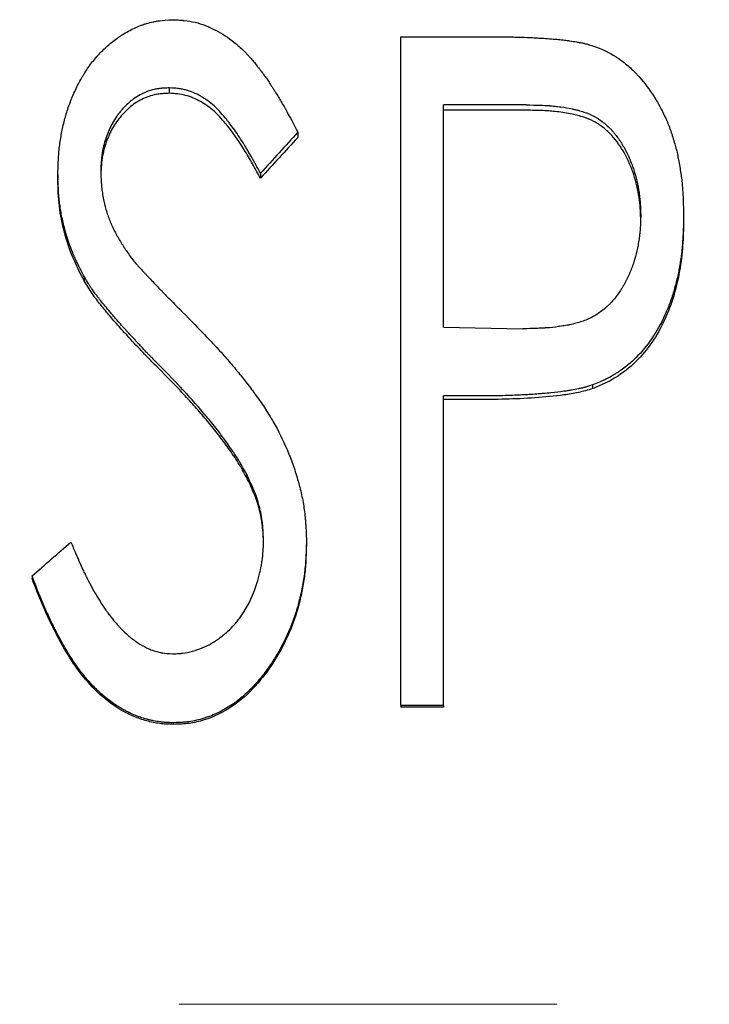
# Model space of a CAD drawing. Header units: millimetres. Extents: x 0 to 840, y 0 to 594.
# Tile 14 of 19: x 246.19 to 255.47, y 311.75 to 325.01. Entities that reach past the tile are written whole.
import ezdxf

# ---------------------------------------------------------------- set-up
doc = ezdxf.new("R2010")
doc.units = ezdxf.units.MM
doc.header["$LTSCALE"] = 2
doc.linetypes.add('CENTERX2', pattern=[20.32, 12.7, -2.54, 2.54, -2.54])

msp = doc.modelspace()

# ---------------------------------------------------------------- linework, layer by layer
at = {"color": 7, "linetype": 'Continuous', "lineweight": 25}
for p, q in [((251.315, 324.78), (252.528, 324.78)), ((251.315, 315.777), (251.315, 324.78)), ((248.2, 324.091), (248.2, 324.018)), ((253.004, 323.862), (251.892, 323.862)), ((251.892, 320.868), (251.892, 323.862)), ((253.004, 323.79), (251.892, 323.79)), ((249.93, 323.494), (249.93, 323.424)), ((246.7, 322.919), (246.7, 322.853)), ((249.429, 322.942), (249.429, 322.876)), ((255.123, 322.376), (255.123, 322.313)), ((247.055, 321.551), (247.055, 321.493)), ((251.892, 320.868), (252.957, 320.848)), ((253.897, 320.092), (253.897, 320.043)), ((252.332, 319.944), (251.892, 319.944)), ((251.892, 315.777), (251.892, 319.944)), ((252.332, 319.896), (251.892, 319.896)), ((249.242, 318.889), (249.242, 318.847)), ((250.046, 317.991), (250.046, 317.954)), ((246.353, 317.521), (246.353, 317.486)), ((251.315, 315.777), (251.315, 315.753)), ((251.892, 315.777), (251.315, 315.777)), ((251.892, 315.753), (251.315, 315.753)), ((251.892, 315.777), (251.892, 315.753)), ((248.257, 315.545), (248.257, 315.523))]:
    msp.add_line(p, q, dxfattribs=at)
at = {"color": 7, "linetype": 'CENTERX2', "lineweight": 18}
msp.add_line((405.815, 311.755), (72.815, 311.755), dxfattribs=at)
at = {"color": 7, "linetype": 'Continuous', "lineweight": 25}
for points, knots in [([(246.7, 322.919), (246.701, 322.959), (246.702, 322.994), (246.703, 323.039), (246.704, 323.053), (246.704, 323.072), (246.704, 323.078), (246.705, 323.086), (246.705, 323.089), (246.705, 323.093), (246.705, 323.094), (246.705, 323.097), (246.705, 323.097), (246.707, 323.131), (246.709, 323.162), (246.713, 323.207), (246.714, 323.222), (246.717, 323.251), (246.718, 323.264), (246.727, 323.339), (246.736, 323.398), (246.757, 323.517), (246.77, 323.577), (246.798, 323.692), (246.815, 323.749), (246.843, 323.834), (246.854, 323.863), (246.87, 323.905), (246.875, 323.92), (246.886, 323.948), (246.892, 323.961), (246.923, 324.035), (246.949, 324.091), (246.99, 324.171), (247.004, 324.197), (247.026, 324.235), (247.033, 324.247), (247.048, 324.272), (247.055, 324.283), (247.096, 324.348), (247.132, 324.397), (247.187, 324.468), (247.207, 324.491), (247.246, 324.536), (247.266, 324.557), (247.33, 324.623), (247.375, 324.664), (247.445, 324.721), (247.469, 324.739), (247.505, 324.765), (247.518, 324.773), (247.536, 324.786), (247.542, 324.79), (247.555, 324.798), (247.56, 324.802), (247.622, 324.84), (247.676, 324.87), (247.758, 324.908), (247.785, 324.92), (247.826, 324.935), (247.84, 324.94), (247.867, 324.95), (247.88, 324.954), (247.923, 324.967), (247.953, 324.974), (247.997, 324.983), (248.012, 324.986), (248.034, 324.99), (248.041, 324.991), (248.053, 324.993), (248.056, 324.993), (248.062, 324.994), (248.064, 324.994), (248.068, 324.995), (248.07, 324.995), (248.111, 325), (248.171, 325.005), (248.252, 325.009)], [0, 0, 0, 0, 0.03125, 0.03125, 0.046875, 0.046875, 0.054688, 0.054688, 0.058594, 0.058594, 0.060547, 0.060547, 0.0625, 0.0625, 0.09375, 0.09375, 0.109375, 0.109375, 0.125, 0.125, 0.1875, 0.1875, 0.25, 0.25, 0.3125, 0.3125, 0.34375, 0.34375, 0.359375, 0.359375, 0.375, 0.375, 0.4375, 0.4375, 0.46875, 0.46875, 0.484375, 0.484375, 0.5, 0.5, 0.5625, 0.5625, 0.59375, 0.59375, 0.625, 0.625, 0.6875, 0.6875, 0.71875, 0.71875, 0.734375, 0.734375, 0.742188, 0.742188, 0.75, 0.75, 0.8125, 0.8125, 0.84375, 0.84375, 0.859375, 0.859375, 0.875, 0.875, 0.90625, 0.90625, 0.921875, 0.921875, 0.929688, 0.929688, 0.933594, 0.933594, 0.935547, 0.935547, 0.9375, 0.9375, 1, 1, 1, 1]), ([(248.252, 325.009), (248.285, 325.008), (248.314, 325.006), (248.351, 325.003), (248.363, 325.003), (248.378, 325.001), (248.383, 325.001), (248.39, 325), (248.392, 325), (248.396, 325), (248.397, 325), (248.399, 324.999), (248.399, 324.999), (248.453, 324.994), (248.502, 324.985), (248.594, 324.963), (248.64, 324.948), (248.71, 324.921), (248.733, 324.911), (248.768, 324.895), (248.78, 324.89), (248.797, 324.881), (248.803, 324.878), (248.815, 324.872), (248.821, 324.869), (248.912, 324.822), (248.993, 324.769), (249.109, 324.676), (249.147, 324.643), (249.202, 324.591), (249.22, 324.573), (249.247, 324.545), (249.256, 324.535), (249.269, 324.521), (249.274, 324.516), (249.28, 324.509), (249.282, 324.507), (249.287, 324.502), (249.29, 324.499), (249.317, 324.468), (249.348, 324.431), (249.392, 324.374), (249.402, 324.362), (249.419, 324.339), (249.427, 324.329), (249.451, 324.297), (249.466, 324.277), (249.486, 324.25), (249.493, 324.241), (249.505, 324.224), (249.51, 324.216), (249.528, 324.191), (249.54, 324.172), (249.566, 324.132), (249.58, 324.111), (249.602, 324.077), (249.61, 324.065), (249.621, 324.047), (249.625, 324.04), (249.631, 324.031), (249.633, 324.028), (249.637, 324.021), (249.639, 324.018), (249.666, 323.974), (249.692, 323.932), (249.729, 323.868), (249.741, 323.846), (249.76, 323.813), (249.766, 323.802), (249.775, 323.785), (249.778, 323.78), (249.783, 323.771), (249.785, 323.768), (249.787, 323.764), (249.788, 323.763), (249.789, 323.76), (249.79, 323.758), (249.82, 323.703), (249.867, 323.615), (249.93, 323.494)], [0, 0, 0, 0, 0.03125, 0.03125, 0.046875, 0.046875, 0.054688, 0.054688, 0.058594, 0.058594, 0.060547, 0.060547, 0.0625, 0.0625, 0.125, 0.125, 0.1875, 0.1875, 0.21875, 0.21875, 0.234375, 0.234375, 0.242188, 0.242188, 0.25, 0.25, 0.375, 0.375, 0.4375, 0.4375, 0.46875, 0.46875, 0.484375, 0.484375, 0.492188, 0.492188, 0.496094, 0.496094, 0.5, 0.5, 0.5625, 0.5625, 0.578125, 0.578125, 0.59375, 0.59375, 0.625, 0.625, 0.640625, 0.640625, 0.65625, 0.65625, 0.6875, 0.6875, 0.71875, 0.71875, 0.734375, 0.734375, 0.742188, 0.742188, 0.746094, 0.746094, 0.75, 0.75, 0.8125, 0.8125, 0.84375, 0.84375, 0.859375, 0.859375, 0.867188, 0.867188, 0.871094, 0.871094, 0.873047, 0.873047, 0.875, 0.875, 1, 1, 1, 1]), ([(252.528, 324.78), (252.603, 324.78), (252.67, 324.779), (252.759, 324.778), (252.787, 324.778), (252.825, 324.777), (252.838, 324.777), (252.855, 324.776), (252.861, 324.776), (252.87, 324.776), (252.873, 324.776), (252.877, 324.776), (252.878, 324.776), (252.881, 324.776), (252.882, 324.776), (252.947, 324.774), (253.009, 324.771), (253.098, 324.767), (253.127, 324.766), (253.169, 324.763), (253.183, 324.762), (253.204, 324.761), (253.211, 324.761), (253.222, 324.76), (253.225, 324.76), (253.23, 324.759), (253.232, 324.759), (253.235, 324.759), (253.236, 324.759), (253.312, 324.754), (253.378, 324.749), (253.466, 324.74), (253.494, 324.737), (253.533, 324.733), (253.545, 324.731), (253.564, 324.729), (253.57, 324.728), (253.578, 324.727), (253.581, 324.726), (253.587, 324.726), (253.589, 324.725), (253.623, 324.72), (253.653, 324.715), (253.697, 324.708), (253.712, 324.705), (253.733, 324.701), (253.74, 324.7), (253.754, 324.697), (253.76, 324.696), (253.783, 324.691), (253.798, 324.687), (253.82, 324.682), (253.827, 324.68), (253.837, 324.677), (253.84, 324.677), (253.847, 324.675), (253.851, 324.673), (253.872, 324.667), (253.901, 324.658), (253.938, 324.646)], [0, 0, 0, 0, 0.125, 0.125, 0.1875, 0.1875, 0.21875, 0.21875, 0.234375, 0.234375, 0.242188, 0.242188, 0.246094, 0.246094, 0.25, 0.25, 0.375, 0.375, 0.4375, 0.4375, 0.46875, 0.46875, 0.484375, 0.484375, 0.492188, 0.492188, 0.496094, 0.496094, 0.5, 0.5, 0.625, 0.625, 0.6875, 0.6875, 0.71875, 0.71875, 0.734375, 0.734375, 0.742188, 0.742188, 0.75, 0.75, 0.8125, 0.8125, 0.84375, 0.84375, 0.859375, 0.859375, 0.875, 0.875, 0.90625, 0.90625, 0.921875, 0.921875, 0.929688, 0.929688, 0.9375, 0.9375, 1, 1, 1, 1]), ([(253.938, 324.646), (253.973, 324.632), (254.003, 324.62), (254.042, 324.603), (254.054, 324.597), (254.071, 324.59), (254.076, 324.587), (254.083, 324.584), (254.085, 324.582), (254.09, 324.58), (254.092, 324.579), (254.118, 324.566), (254.142, 324.552), (254.179, 324.531), (254.191, 324.523), (254.216, 324.507), (254.229, 324.498), (254.288, 324.459), (254.332, 324.425), (254.397, 324.369), (254.418, 324.35), (254.449, 324.32), (254.459, 324.31), (254.479, 324.29), (254.489, 324.279), (254.572, 324.19), (254.64, 324.103), (254.734, 323.962), (254.763, 323.913), (254.806, 323.836), (254.82, 323.81), (254.846, 323.757), (254.859, 323.732), (254.885, 323.675), (254.897, 323.648), (254.914, 323.609), (254.919, 323.596), (254.929, 323.571), (254.934, 323.558), (254.946, 323.524), (254.955, 323.499), (254.973, 323.445), (254.982, 323.415), (255.008, 323.324), (255.023, 323.27), (255.046, 323.171), (255.057, 323.116), (255.078, 322.991), (255.087, 322.932), (255.098, 322.847), (255.101, 322.82), (255.105, 322.78), (255.106, 322.767), (255.108, 322.748), (255.109, 322.741), (255.109, 322.732), (255.11, 322.729), (255.11, 322.722), (255.11, 322.718), (255.116, 322.64), (255.12, 322.526), (255.123, 322.376)], [0, 0, 0, 0, 0.03125, 0.03125, 0.046875, 0.046875, 0.054688, 0.054688, 0.058594, 0.058594, 0.0625, 0.0625, 0.09375, 0.09375, 0.109375, 0.109375, 0.125, 0.125, 0.1875, 0.1875, 0.21875, 0.21875, 0.234375, 0.234375, 0.25, 0.25, 0.375, 0.375, 0.4375, 0.4375, 0.46875, 0.46875, 0.5, 0.5, 0.53125, 0.53125, 0.546875, 0.546875, 0.5625, 0.5625, 0.59375, 0.59375, 0.625, 0.625, 0.6875, 0.6875, 0.75, 0.75, 0.8125, 0.8125, 0.84375, 0.84375, 0.859375, 0.859375, 0.867188, 0.867188, 0.871094, 0.871094, 0.875, 0.875, 1, 1, 1, 1]), ([(248.2, 324.091), (248.177, 324.09), (248.157, 324.089), (248.132, 324.088), (248.124, 324.087), (248.113, 324.086), (248.11, 324.086), (248.105, 324.086), (248.103, 324.086), (248.1, 324.085), (248.1, 324.085), (248.079, 324.083), (248.061, 324.081), (248.027, 324.076), (248.012, 324.073), (247.965, 324.063), (247.933, 324.053), (247.886, 324.035), (247.87, 324.028), (247.838, 324.013), (247.821, 324.005), (247.776, 323.98), (247.747, 323.962), (247.706, 323.932), (247.692, 323.922), (247.666, 323.901), (247.652, 323.889), (247.617, 323.856), (247.594, 323.833), (247.56, 323.795), (247.549, 323.781), (247.527, 323.754), (247.516, 323.739), (247.485, 323.697), (247.466, 323.669), (247.431, 323.61), (247.415, 323.58), (247.387, 323.521), (247.374, 323.491), (247.35, 323.427), (247.339, 323.393), (247.32, 323.326), (247.312, 323.293), (247.302, 323.243), (247.299, 323.226), (247.295, 323.201), (247.294, 323.193), (247.292, 323.181), (247.291, 323.176), (247.291, 323.17), (247.29, 323.168), (247.29, 323.164), (247.29, 323.161), (247.284, 323.115), (247.28, 323.047), (247.277, 322.956)], [0, 0, 0, 0, 0.03125, 0.03125, 0.046875, 0.046875, 0.054688, 0.054688, 0.058594, 0.058594, 0.0625, 0.0625, 0.09375, 0.09375, 0.125, 0.125, 0.1875, 0.1875, 0.21875, 0.21875, 0.25, 0.25, 0.3125, 0.3125, 0.34375, 0.34375, 0.375, 0.375, 0.4375, 0.4375, 0.46875, 0.46875, 0.5, 0.5, 0.5625, 0.5625, 0.625, 0.625, 0.6875, 0.6875, 0.75, 0.75, 0.8125, 0.8125, 0.84375, 0.84375, 0.859375, 0.859375, 0.867188, 0.867188, 0.871094, 0.871094, 0.875, 0.875, 1, 1, 1, 1]), ([(249.429, 322.942), (249.405, 322.985), (249.384, 323.023), (249.358, 323.071), (249.349, 323.086), (249.338, 323.106), (249.335, 323.113), (249.329, 323.122), (249.328, 323.124), (249.325, 323.129), (249.325, 323.13), (249.323, 323.133), (249.323, 323.133), (249.301, 323.171), (249.282, 323.205), (249.254, 323.253), (249.244, 323.268), (249.231, 323.29), (249.226, 323.298), (249.22, 323.309), (249.218, 323.312), (249.213, 323.319), (249.212, 323.322), (249.166, 323.396), (249.123, 323.461), (249.059, 323.551), (249.038, 323.58), (249.006, 323.622), (248.996, 323.635), (248.98, 323.655), (248.975, 323.662), (248.967, 323.672), (248.964, 323.675), (248.961, 323.68), (248.959, 323.681), (248.957, 323.684), (248.956, 323.686), (248.927, 323.721), (248.9, 323.751), (248.863, 323.792), (248.85, 323.804), (248.832, 323.822), (248.826, 323.828), (248.817, 323.836), (248.815, 323.839), (248.809, 323.844), (248.807, 323.846), (248.774, 323.875), (248.745, 323.898), (248.7, 323.931), (248.685, 323.941), (248.662, 323.955), (248.654, 323.96), (248.639, 323.969), (248.632, 323.974), (248.557, 324.016), (248.489, 324.045), (248.402, 324.068), (248.384, 324.072), (248.357, 324.077), (248.348, 324.078), (248.334, 324.08), (248.329, 324.081), (248.322, 324.082), (248.32, 324.082), (248.315, 324.083), (248.312, 324.083), (248.286, 324.086), (248.249, 324.089), (248.2, 324.091)], [0, 0, 0, 0, 0.0625, 0.0625, 0.09375, 0.09375, 0.109375, 0.109375, 0.117188, 0.117188, 0.121094, 0.121094, 0.125, 0.125, 0.1875, 0.1875, 0.21875, 0.21875, 0.234375, 0.234375, 0.242188, 0.242188, 0.25, 0.25, 0.375, 0.375, 0.4375, 0.4375, 0.46875, 0.46875, 0.484375, 0.484375, 0.492188, 0.492188, 0.496094, 0.496094, 0.5, 0.5, 0.5625, 0.5625, 0.59375, 0.59375, 0.609375, 0.609375, 0.617188, 0.617188, 0.625, 0.625, 0.6875, 0.6875, 0.71875, 0.71875, 0.734375, 0.734375, 0.75, 0.75, 0.875, 0.875, 0.90625, 0.90625, 0.921875, 0.921875, 0.929688, 0.929688, 0.933594, 0.933594, 0.9375, 0.9375, 1, 1, 1, 1]), ([(248.2, 324.018), (248.174, 324.017), (248.128, 324.015), (248.06, 324.009), (247.985, 323.996), (247.899, 323.97), (247.806, 323.926), (247.718, 323.872), (247.613, 323.786), (247.501, 323.658), (247.395, 323.484), (247.34, 323.334), (247.312, 323.225), (247.298, 323.159), (247.288, 323.087), (247.282, 323.009), (247.279, 322.954), (247.278, 322.927)], [0, 0, 0, 0, 0.0473231, 0.0867687, 0.1279598, 0.1898345, 0.2558477, 0.3198822, 0.3837487, 0.5115389, 0.6393254, 0.7671707, 0.8105118, 0.8531253, 0.8951372, 0.9483669, 1, 1, 1, 1]), ([(249.429, 322.876), (249.394, 322.94), (249.322, 323.069), (249.173, 323.322), (249.006, 323.564), (248.808, 323.783), (248.628, 323.913), (248.456, 323.986), (248.31, 324.013), (248.237, 324.017), (248.2, 324.018)], [0, 0, 0, 0, 0.125118, 0.250227, 0.500303, 0.625277, 0.750172, 0.874951, 0.93745, 1, 1, 1, 1]), ([(253.004, 323.862), (253.142, 323.86), (253.246, 323.857), (253.315, 323.852), (253.318, 323.852), (253.321, 323.851), (253.323, 323.851), (253.328, 323.851), (253.331, 323.851), (253.341, 323.85), (253.347, 323.849), (253.367, 323.847), (253.38, 323.846), (253.419, 323.842), (253.445, 323.839), (253.522, 323.828), (253.572, 323.819), (253.628, 323.808), (253.636, 323.806), (253.65, 323.803), (253.657, 323.802), (253.677, 323.797), (253.691, 323.793), (253.73, 323.783), (253.756, 323.775), (253.829, 323.75), (253.873, 323.731), (253.924, 323.704), (253.936, 323.698), (253.958, 323.685), (253.968, 323.679), (254, 323.658), (254.021, 323.643), (254.081, 323.595), (254.12, 323.56), (254.161, 323.514), (254.164, 323.511), (254.172, 323.502), (254.176, 323.498), (254.187, 323.484), (254.195, 323.475), (254.217, 323.447), (254.232, 323.428), (254.274, 323.368), (254.301, 323.325), (254.351, 323.233), (254.375, 323.184), (254.403, 323.12), (254.408, 323.107), (254.419, 323.081), (254.424, 323.067), (254.437, 323.033), (254.445, 323.01), (254.468, 322.94), (254.481, 322.89), (254.505, 322.787), (254.516, 322.731), (254.527, 322.654), (254.531, 322.628), (254.535, 322.59), (254.536, 322.577), (254.537, 322.559), (254.538, 322.551), (254.539, 322.542), (254.539, 322.538), (254.542, 322.494), (254.544, 322.441), (254.546, 322.372)], [0, 0, 0, 0, 0.125, 0.125, 0.126953, 0.126953, 0.128906, 0.128906, 0.132812, 0.132812, 0.140625, 0.140625, 0.15625, 0.15625, 0.1875, 0.1875, 0.25, 0.25, 0.257812, 0.257812, 0.265625, 0.265625, 0.28125, 0.28125, 0.3125, 0.3125, 0.375, 0.375, 0.390625, 0.390625, 0.40625, 0.40625, 0.4375, 0.4375, 0.5, 0.5, 0.507812, 0.507812, 0.515625, 0.515625, 0.53125, 0.53125, 0.5625, 0.5625, 0.625, 0.625, 0.6875, 0.6875, 0.703125, 0.703125, 0.71875, 0.71875, 0.75, 0.75, 0.8125, 0.8125, 0.875, 0.875, 0.90625, 0.90625, 0.921875, 0.921875, 0.929688, 0.929688, 0.9375, 0.9375, 1, 1, 1, 1]), ([(254.545, 322.338), (254.543, 322.383), (254.541, 322.476), (254.525, 322.621), (254.496, 322.772), (254.44, 322.974), (254.338, 323.209), (254.193, 323.421), (254.046, 323.559), (253.918, 323.642), (253.775, 323.701), (253.609, 323.744), (253.426, 323.772), (253.219, 323.788), (253.081, 323.789), (253.004, 323.79)], [0, 0, 0, 0, 0.0551466, 0.1146343, 0.1797836, 0.2445744, 0.3735453, 0.493928, 0.5585614, 0.6203642, 0.6799047, 0.746845, 0.8304436, 0.9062683, 1, 1, 1, 1]), ([(247.055, 321.551), (247.037, 321.586), (247.021, 321.617), (247.001, 321.657), (246.994, 321.669), (246.986, 321.686), (246.983, 321.691), (246.98, 321.699), (246.979, 321.701), (246.977, 321.705), (246.976, 321.706), (246.975, 321.708), (246.975, 321.709), (246.959, 321.74), (246.946, 321.769), (246.927, 321.809), (246.922, 321.823), (246.91, 321.848), (246.905, 321.86), (246.857, 321.977), (246.819, 322.09), (246.772, 322.273), (246.758, 322.333), (246.741, 322.421), (246.736, 322.449), (246.73, 322.492), (246.728, 322.506), (246.724, 322.535), (246.722, 322.549), (246.718, 322.589), (246.715, 322.617), (246.711, 322.661), (246.71, 322.676), (246.709, 322.7), (246.708, 322.708), (246.708, 322.72), (246.707, 322.724), (246.707, 322.73), (246.707, 322.732), (246.707, 322.736), (246.707, 322.739), (246.704, 322.78), (246.702, 322.839), (246.7, 322.919)], [0, 0, 0, 0, 0.0625, 0.0625, 0.09375, 0.09375, 0.109375, 0.109375, 0.117188, 0.117188, 0.121094, 0.121094, 0.125, 0.125, 0.1875, 0.1875, 0.21875, 0.21875, 0.25, 0.25, 0.5, 0.5, 0.625, 0.625, 0.6875, 0.6875, 0.71875, 0.71875, 0.75, 0.75, 0.8125, 0.8125, 0.84375, 0.84375, 0.859375, 0.859375, 0.867188, 0.867188, 0.871094, 0.871094, 0.875, 0.875, 1, 1, 1, 1]), ([(247.277, 322.956), (247.278, 322.922), (247.28, 322.891), (247.282, 322.852), (247.283, 322.84), (247.284, 322.824), (247.284, 322.819), (247.285, 322.811), (247.285, 322.809), (247.285, 322.805), (247.286, 322.804), (247.286, 322.802), (247.286, 322.802), (247.288, 322.771), (247.291, 322.744), (247.295, 322.705), (247.297, 322.692), (247.3, 322.674), (247.3, 322.668), (247.302, 322.656), (247.303, 322.65), (247.312, 322.593), (247.323, 322.542), (247.343, 322.466), (247.351, 322.441), (247.367, 322.391), (247.376, 322.365), (247.394, 322.316), (247.403, 322.292), (247.419, 322.256), (247.424, 322.244), (247.432, 322.226), (247.435, 322.22), (247.441, 322.208), (247.444, 322.202), (247.457, 322.176), (247.468, 322.154), (247.487, 322.119), (247.494, 322.107), (247.507, 322.083), (247.515, 322.07), (247.535, 322.035), (247.549, 322.012), (247.57, 321.978), (247.576, 321.967), (247.587, 321.951), (247.59, 321.946), (247.596, 321.938), (247.597, 321.935), (247.601, 321.93), (247.603, 321.926), (247.624, 321.896), (247.654, 321.853), (247.695, 321.796)], [0, 0, 0, 0, 0.0625, 0.0625, 0.09375, 0.09375, 0.109375, 0.109375, 0.117188, 0.117188, 0.121094, 0.121094, 0.125, 0.125, 0.1875, 0.1875, 0.21875, 0.21875, 0.234375, 0.234375, 0.25, 0.25, 0.375, 0.375, 0.4375, 0.4375, 0.5, 0.5, 0.5625, 0.5625, 0.59375, 0.59375, 0.609375, 0.609375, 0.625, 0.625, 0.6875, 0.6875, 0.71875, 0.71875, 0.75, 0.75, 0.8125, 0.8125, 0.84375, 0.84375, 0.859375, 0.859375, 0.867188, 0.867188, 0.875, 0.875, 1, 1, 1, 1]), ([(247.055, 321.493), (247.027, 321.546), (246.973, 321.651), (246.873, 321.866), (246.781, 322.148), (246.722, 322.439), (246.705, 322.675), (246.701, 322.794), (246.7, 322.853)], [0, 0, 0, 0, 0.125054, 0.250091, 0.500003, 0.749909, 0.874946, 1, 1, 1, 1]), ([(254.546, 322.372), (254.544, 322.301), (254.542, 322.248), (254.54, 322.212), (254.54, 322.21), (254.539, 322.207), (254.539, 322.205), (254.539, 322.2), (254.539, 322.197), (254.538, 322.186), (254.537, 322.18), (254.536, 322.16), (254.535, 322.147), (254.53, 322.107), (254.527, 322.081), (254.521, 322.043), (254.519, 322.028), (254.515, 322.001), (254.512, 321.988), (254.505, 321.948), (254.499, 321.922), (254.482, 321.844), (254.468, 321.794), (254.449, 321.734), (254.444, 321.721), (254.436, 321.696), (254.431, 321.683), (254.417, 321.646), (254.407, 321.621), (254.376, 321.549), (254.353, 321.501), (254.321, 321.443), (254.313, 321.43), (254.299, 321.406), (254.292, 321.394), (254.27, 321.36), (254.255, 321.337), (254.209, 321.273), (254.177, 321.233), (254.138, 321.192), (254.133, 321.187), (254.123, 321.177), (254.118, 321.172), (254.104, 321.158), (254.094, 321.149), (254.064, 321.122), (254.043, 321.105), (253.98, 321.057), (253.936, 321.029), (253.879, 320.999), (253.869, 320.994), (253.847, 320.984), (253.835, 320.979), (253.801, 320.964), (253.777, 320.955), (253.702, 320.93), (253.648, 320.915), (253.587, 320.902), (253.584, 320.902), (253.578, 320.901), (253.575, 320.9), (253.566, 320.898), (253.56, 320.897), (253.541, 320.894), (253.529, 320.891), (253.491, 320.885), (253.465, 320.881), (253.386, 320.87), (253.332, 320.864), (253.273, 320.86), (253.273, 320.86), (253.271, 320.86), (253.27, 320.86), (253.266, 320.86), (253.264, 320.859), (253.257, 320.859), (253.252, 320.859), (253.237, 320.858), (253.227, 320.857), (253.193, 320.855), (253.169, 320.854), (253.09, 320.851), (253.028, 320.849), (252.957, 320.848)], [0, 0, 0, 0, 0.0625, 0.0625, 0.064453, 0.064453, 0.066406, 0.066406, 0.070312, 0.070312, 0.078125, 0.078125, 0.09375, 0.09375, 0.125, 0.125, 0.140625, 0.140625, 0.15625, 0.15625, 0.1875, 0.1875, 0.25, 0.25, 0.265625, 0.265625, 0.28125, 0.28125, 0.3125, 0.3125, 0.375, 0.375, 0.390625, 0.390625, 0.40625, 0.40625, 0.4375, 0.4375, 0.5, 0.5, 0.507812, 0.507812, 0.515625, 0.515625, 0.53125, 0.53125, 0.5625, 0.5625, 0.625, 0.625, 0.640625, 0.640625, 0.65625, 0.65625, 0.6875, 0.6875, 0.75, 0.75, 0.753906, 0.753906, 0.757812, 0.757812, 0.765625, 0.765625, 0.78125, 0.78125, 0.8125, 0.8125, 0.875, 0.875, 0.876953, 0.876953, 0.878906, 0.878906, 0.882812, 0.882812, 0.890625, 0.890625, 0.90625, 0.90625, 0.9375, 0.9375, 1, 1, 1, 1]), ([(255.123, 322.376), (255.121, 322.299), (255.12, 322.236), (255.118, 322.176), (255.118, 322.165), (255.117, 322.153), (255.117, 322.15), (255.117, 322.145), (255.117, 322.142), (255.116, 322.131), (255.116, 322.123), (255.115, 322.102), (255.114, 322.087), (255.112, 322.059), (255.111, 322.045), (255.106, 321.97), (255.1, 321.912), (255.09, 321.826), (255.086, 321.798), (255.078, 321.742), (255.073, 321.715), (255.059, 321.631), (255.047, 321.574), (255.027, 321.49), (255.02, 321.462), (255.005, 321.406), (254.998, 321.379), (254.972, 321.293), (254.954, 321.238), (254.923, 321.157), (254.913, 321.13), (254.896, 321.091), (254.891, 321.078), (254.882, 321.058), (254.879, 321.052), (254.874, 321.039), (254.871, 321.033), (254.765, 320.803), (254.636, 320.614), (254.44, 320.418), (254.398, 320.381), (254.33, 320.328), (254.307, 320.31), (254.27, 320.285), (254.258, 320.276), (254.233, 320.26), (254.22, 320.251), (254.183, 320.228), (254.158, 320.213), (254.12, 320.192), (254.108, 320.185), (254.088, 320.175), (254.082, 320.172), (254.072, 320.167), (254.069, 320.166), (254.064, 320.164), (254.063, 320.163), (254.059, 320.161), (254.057, 320.16), (254.021, 320.143), (253.968, 320.12), (253.897, 320.092)], [0, 0, 0, 0, 0.0625, 0.0625, 0.078125, 0.078125, 0.082031, 0.082031, 0.085938, 0.085938, 0.09375, 0.09375, 0.109375, 0.109375, 0.125, 0.125, 0.1875, 0.1875, 0.21875, 0.21875, 0.25, 0.25, 0.3125, 0.3125, 0.34375, 0.34375, 0.375, 0.375, 0.4375, 0.4375, 0.46875, 0.46875, 0.484375, 0.484375, 0.492188, 0.492188, 0.5, 0.5, 0.75, 0.75, 0.8125, 0.8125, 0.84375, 0.84375, 0.859375, 0.859375, 0.875, 0.875, 0.90625, 0.90625, 0.921875, 0.921875, 0.929688, 0.929688, 0.933594, 0.933594, 0.935547, 0.935547, 0.9375, 0.9375, 1, 1, 1, 1]), ([(255.123, 322.313), (255.122, 322.251), (255.12, 322.136), (255.108, 321.907), (255.075, 321.627), (254.996, 321.292), (254.875, 320.965), (254.706, 320.663), (254.486, 320.395), (254.26, 320.218), (254.058, 320.107), (253.95, 320.064), (253.897, 320.043)], [0, 0, 0, 0, 0.067749, 0.125104, 0.250161, 0.375197, 0.500196, 0.628596, 0.750087, 0.874941, 0.937459, 1, 1, 1, 1]), ([(247.695, 321.796), (247.715, 321.77), (247.732, 321.749), (247.747, 321.732), (247.748, 321.73), (247.751, 321.726), (247.751, 321.726), (247.754, 321.724), (247.756, 321.721), (247.765, 321.711), (247.774, 321.701), (247.792, 321.681), (247.799, 321.674), (247.814, 321.657), (247.82, 321.651), (247.838, 321.631), (247.849, 321.619), (247.868, 321.599), (247.876, 321.59), (247.886, 321.579), (247.889, 321.575), (247.894, 321.571), (247.895, 321.569), (247.897, 321.567), (247.897, 321.567), (247.898, 321.566), (247.899, 321.565), (247.899, 321.565), (247.899, 321.565), (247.943, 321.518), (247.983, 321.477), (248.036, 321.421), (248.053, 321.403), (248.077, 321.379), (248.085, 321.371), (248.096, 321.359), (248.099, 321.355), (248.105, 321.35), (248.107, 321.348), (248.109, 321.345), (248.11, 321.344), (248.112, 321.342), (248.114, 321.341), (248.147, 321.307), (248.292, 321.16), (248.549, 320.9)], [0, 0, 0, 0, 0.0625, 0.0625, 0.070312, 0.070312, 0.078125, 0.078125, 0.09375, 0.09375, 0.125, 0.125, 0.140625, 0.140625, 0.15625, 0.15625, 0.1875, 0.1875, 0.21875, 0.21875, 0.234375, 0.234375, 0.242188, 0.242188, 0.246094, 0.246094, 0.248047, 0.248047, 0.25, 0.25, 0.375, 0.375, 0.4375, 0.4375, 0.46875, 0.46875, 0.484375, 0.484375, 0.492188, 0.492188, 0.496094, 0.496094, 0.5, 0.5, 1, 1, 1, 1]), ([(248.095, 320.327), (248.032, 320.39), (247.983, 320.44), (247.943, 320.481), (247.939, 320.485), (247.931, 320.493), (247.926, 320.498), (247.911, 320.514), (247.901, 320.524), (247.869, 320.558), (247.845, 320.583), (247.808, 320.623), (247.795, 320.637), (247.78, 320.654), (247.778, 320.655), (247.775, 320.659), (247.772, 320.662), (247.765, 320.67), (247.76, 320.674), (247.747, 320.689), (247.739, 320.698), (247.698, 320.741), (247.673, 320.769), (247.644, 320.8), (247.636, 320.808), (247.627, 320.819), (247.624, 320.822), (247.621, 320.825), (247.621, 320.825), (247.615, 320.831), (247.612, 320.835), (247.587, 320.863), (247.564, 320.888), (247.519, 320.938), (247.498, 320.963), (247.47, 320.995), (247.465, 321.001), (247.452, 321.016), (247.446, 321.023), (247.428, 321.045), (247.416, 321.059), (247.358, 321.128), (247.316, 321.179), (247.269, 321.238), (247.26, 321.249), (247.246, 321.266), (247.241, 321.273), (247.23, 321.287), (247.225, 321.294), (247.199, 321.328), (247.179, 321.355), (247.156, 321.388), (247.152, 321.395), (247.143, 321.408), (247.14, 321.412), (247.13, 321.429), (247.122, 321.441), (247.097, 321.482), (247.077, 321.514), (247.055, 321.551)], [0, 0, 0, 0, 0.125, 0.125, 0.140625, 0.140625, 0.15625, 0.15625, 0.1875, 0.1875, 0.25, 0.25, 0.28125, 0.28125, 0.285156, 0.285156, 0.289062, 0.289062, 0.296875, 0.296875, 0.3125, 0.3125, 0.375, 0.375, 0.40625, 0.40625, 0.421875, 0.421875, 0.429688, 0.429688, 0.4375, 0.4375, 0.5, 0.5, 0.5625, 0.5625, 0.578125, 0.578125, 0.59375, 0.59375, 0.625, 0.625, 0.75, 0.75, 0.78125, 0.78125, 0.796875, 0.796875, 0.8125, 0.8125, 0.875, 0.875, 0.890625, 0.890625, 0.90625, 0.90625, 0.9375, 0.9375, 1, 1, 1, 1]), ([(248.095, 320.276), (248.046, 320.325), (247.953, 320.418), (247.801, 320.577), (247.666, 320.722), (247.526, 320.874), (247.406, 321.014), (247.278, 321.168), (247.157, 321.324), (247.089, 321.436), (247.055, 321.493)], [0, 0, 0, 0, 0.1302083, 0.2448668, 0.410582, 0.5005336, 0.6313408, 0.7547065, 0.8758523, 1, 1, 1, 1]), ([(248.549, 320.9), (248.612, 320.835), (248.668, 320.778), (248.74, 320.701), (248.762, 320.678), (248.793, 320.645), (248.803, 320.635), (248.817, 320.62), (248.821, 320.615), (248.828, 320.607), (248.83, 320.605), (248.833, 320.602), (248.834, 320.6), (248.836, 320.598), (248.837, 320.598), (248.891, 320.538), (248.94, 320.483), (249.009, 320.404), (249.031, 320.379), (249.064, 320.341), (249.074, 320.328), (249.09, 320.31), (249.095, 320.304), (249.105, 320.292), (249.109, 320.286), (249.158, 320.227), (249.201, 320.172), (249.265, 320.089), (249.287, 320.061), (249.318, 320.018), (249.329, 320.004), (249.345, 319.983), (249.35, 319.976), (249.36, 319.961), (249.365, 319.954), (249.416, 319.885), (249.457, 319.824), (249.515, 319.736), (249.533, 319.707), (249.559, 319.665), (249.568, 319.651), (249.58, 319.63), (249.584, 319.623), (249.592, 319.609), (249.596, 319.602), (249.669, 319.475), (249.731, 319.35), (249.813, 319.157), (249.838, 319.092), (249.874, 318.992), (249.885, 318.958), (249.907, 318.89), (249.917, 318.857), (249.948, 318.751), (249.966, 318.682), (249.988, 318.579), (249.995, 318.545), (250.007, 318.478), (250.012, 318.443), (250.021, 318.379), (250.025, 318.345), (250.03, 318.293), (250.031, 318.275), (250.034, 318.248), (250.034, 318.239), (250.035, 318.225), (250.035, 318.22), (250.036, 318.213), (250.036, 318.211), (250.036, 318.206), (250.037, 318.203), (250.04, 318.155), (250.043, 318.085), (250.046, 317.991)], [0, 0, 0, 0, 0.0625, 0.0625, 0.09375, 0.09375, 0.109375, 0.109375, 0.117188, 0.117188, 0.121094, 0.121094, 0.123047, 0.123047, 0.125, 0.125, 0.1875, 0.1875, 0.21875, 0.21875, 0.234375, 0.234375, 0.242188, 0.242188, 0.25, 0.25, 0.3125, 0.3125, 0.34375, 0.34375, 0.359375, 0.359375, 0.367188, 0.367188, 0.375, 0.375, 0.4375, 0.4375, 0.46875, 0.46875, 0.484375, 0.484375, 0.492188, 0.492188, 0.5, 0.5, 0.625, 0.625, 0.6875, 0.6875, 0.71875, 0.71875, 0.75, 0.75, 0.8125, 0.8125, 0.84375, 0.84375, 0.875, 0.875, 0.90625, 0.90625, 0.921875, 0.921875, 0.929688, 0.929688, 0.933594, 0.933594, 0.935547, 0.935547, 0.9375, 0.9375, 1, 1, 1, 1]), ([(249.242, 318.889), (249.218, 318.933), (249.196, 318.971), (249.168, 319.021), (249.159, 319.037), (249.146, 319.058), (249.142, 319.065), (249.136, 319.074), (249.134, 319.078), (249.13, 319.084), (249.129, 319.086), (249.109, 319.119), (249.089, 319.149), (249.057, 319.197), (249.046, 319.214), (249.029, 319.239), (249.023, 319.247), (249.011, 319.264), (249.004, 319.273), (248.954, 319.345), (248.908, 319.408), (248.837, 319.499), (248.814, 319.529), (248.766, 319.589), (248.742, 319.618), (248.668, 319.706), (248.618, 319.765), (248.543, 319.852), (248.517, 319.88), (248.479, 319.923), (248.466, 319.937), (248.446, 319.959), (248.44, 319.966), (248.43, 319.976), (248.427, 319.98), (248.422, 319.985), (248.421, 319.987), (248.417, 319.991), (248.415, 319.993), (248.338, 320.077), (248.232, 320.188), (248.095, 320.327)], [0, 0, 0, 0, 0.0625, 0.0625, 0.09375, 0.09375, 0.109375, 0.109375, 0.117188, 0.117188, 0.125, 0.125, 0.1875, 0.1875, 0.21875, 0.21875, 0.234375, 0.234375, 0.25, 0.25, 0.375, 0.375, 0.4375, 0.4375, 0.5, 0.5, 0.625, 0.625, 0.6875, 0.6875, 0.71875, 0.71875, 0.734375, 0.734375, 0.742188, 0.742188, 0.746094, 0.746094, 0.75, 0.75, 1, 1, 1, 1]), ([(249.242, 318.847), (249.204, 318.914), (249.13, 319.048), (248.999, 319.238), (248.863, 319.423), (248.718, 319.602), (248.569, 319.775), (248.364, 320.003), (248.202, 320.167), (248.095, 320.276)], [0, 0, 0, 0, 0.124991, 0.249982, 0.375932, 0.499982, 0.625061, 0.749996, 1, 1, 1, 1]), ([(253.897, 320.092), (253.876, 320.086), (253.858, 320.08), (253.834, 320.073), (253.827, 320.071), (253.817, 320.068), (253.814, 320.067), (253.809, 320.066), (253.808, 320.065), (253.805, 320.065), (253.804, 320.064), (253.787, 320.059), (253.772, 320.055), (253.748, 320.049), (253.74, 320.048), (253.723, 320.044), (253.714, 320.042), (253.678, 320.034), (253.647, 320.028), (253.598, 320.019), (253.582, 320.017), (253.556, 320.013), (253.548, 320.011), (253.534, 320.009), (253.53, 320.009), (253.523, 320.008), (253.521, 320.008), (253.517, 320.007), (253.514, 320.007), (253.46, 319.999), (253.402, 319.992), (253.304, 319.983), (253.269, 319.98), (253.215, 319.975), (253.197, 319.974), (253.168, 319.972), (253.159, 319.971), (253.144, 319.97), (253.14, 319.969), (253.13, 319.969), (253.124, 319.968), (253.053, 319.963), (252.987, 319.959), (252.888, 319.955), (252.855, 319.953), (252.807, 319.951), (252.791, 319.951), (252.766, 319.95), (252.758, 319.95), (252.746, 319.949), (252.742, 319.949), (252.734, 319.949), (252.729, 319.949), (252.634, 319.946), (252.503, 319.945), (252.332, 319.944)], [0, 0, 0, 0, 0.03125, 0.03125, 0.046875, 0.046875, 0.054688, 0.054688, 0.058594, 0.058594, 0.0625, 0.0625, 0.09375, 0.09375, 0.109375, 0.109375, 0.125, 0.125, 0.1875, 0.1875, 0.21875, 0.21875, 0.234375, 0.234375, 0.242188, 0.242188, 0.246094, 0.246094, 0.25, 0.25, 0.375, 0.375, 0.4375, 0.4375, 0.46875, 0.46875, 0.484375, 0.484375, 0.492188, 0.492188, 0.5, 0.5, 0.625, 0.625, 0.6875, 0.6875, 0.71875, 0.71875, 0.734375, 0.734375, 0.742188, 0.742188, 0.75, 0.75, 1, 1, 1, 1]), ([(253.897, 320.043), (253.865, 320.033), (253.803, 320.014), (253.675, 319.982), (253.448, 319.945), (253.12, 319.917), (252.726, 319.897), (252.463, 319.896), (252.332, 319.896)], [0, 0, 0, 0, 0.062505, 0.125001, 0.249988, 0.499971, 0.749979, 1, 1, 1, 1]), ([(249.469, 318.004), (249.467, 318.055), (249.464, 318.1), (249.461, 318.157), (249.459, 318.175), (249.457, 318.199), (249.457, 318.207), (249.456, 318.217), (249.455, 318.221), (249.455, 318.226), (249.454, 318.228), (249.454, 318.231), (249.454, 318.232), (249.449, 318.272), (249.444, 318.31), (249.433, 318.366), (249.429, 318.385), (249.42, 318.423), (249.415, 318.442), (249.401, 318.497), (249.39, 318.534), (249.372, 318.589), (249.365, 318.607), (249.355, 318.634), (249.352, 318.643), (249.346, 318.657), (249.345, 318.661), (249.342, 318.668), (249.341, 318.67), (249.339, 318.675), (249.338, 318.678), (249.318, 318.727), (249.286, 318.797), (249.242, 318.889)], [0, 0, 0, 0, 0.125, 0.125, 0.1875, 0.1875, 0.21875, 0.21875, 0.234375, 0.234375, 0.242188, 0.242188, 0.25, 0.25, 0.375, 0.375, 0.4375, 0.4375, 0.5, 0.5, 0.625, 0.625, 0.6875, 0.6875, 0.71875, 0.71875, 0.734375, 0.734375, 0.742188, 0.742188, 0.75, 0.75, 1, 1, 1, 1]), ([(249.469, 317.967), (249.466, 318.043), (249.459, 318.196), (249.416, 318.423), (249.342, 318.64), (249.275, 318.778), (249.242, 318.847)], [0, 0, 0, 0, 0.250059, 0.499971, 0.749917, 1, 1, 1, 1]), ([(246.876, 317.978), (246.899, 317.923), (246.919, 317.875), (246.945, 317.813), (246.953, 317.794), (246.964, 317.768), (246.968, 317.76), (246.973, 317.748), (246.974, 317.744), (246.977, 317.739), (246.978, 317.737), (246.979, 317.734), (246.979, 317.733), (247, 317.687), (247.019, 317.645), (247.047, 317.584), (247.057, 317.564), (247.071, 317.535), (247.076, 317.525), (247.083, 317.511), (247.086, 317.506), (247.09, 317.496), (247.092, 317.492), (247.141, 317.396), (247.187, 317.313), (247.256, 317.198), (247.279, 317.161), (247.314, 317.108), (247.326, 317.091), (247.343, 317.066), (247.349, 317.058), (247.358, 317.046), (247.36, 317.042), (247.366, 317.034), (247.369, 317.03), (247.399, 316.989), (247.427, 316.953), (247.47, 316.901), (247.485, 316.884), (247.507, 316.859), (247.514, 316.851), (247.525, 316.839), (247.529, 316.835), (247.537, 316.827), (247.54, 316.824), (247.578, 316.784), (247.611, 316.751), (247.662, 316.707), (247.678, 316.693), (247.704, 316.673), (247.712, 316.667), (247.725, 316.657), (247.729, 316.654), (247.737, 316.648), (247.741, 316.646), (247.785, 316.614), (247.825, 316.59), (247.884, 316.559), (247.904, 316.549), (247.943, 316.532), (247.962, 316.525), (248.003, 316.51), (248.025, 316.504), (248.057, 316.496), (248.068, 316.493), (248.085, 316.49), (248.09, 316.489), (248.099, 316.488), (248.102, 316.487), (248.107, 316.486), (248.111, 316.486), (248.142, 316.481), (248.187, 316.477), (248.246, 316.473)], [0, 0, 0, 0, 0.0625, 0.0625, 0.09375, 0.09375, 0.109375, 0.109375, 0.117188, 0.117188, 0.121094, 0.121094, 0.125, 0.125, 0.1875, 0.1875, 0.21875, 0.21875, 0.234375, 0.234375, 0.242188, 0.242188, 0.25, 0.25, 0.375, 0.375, 0.4375, 0.4375, 0.46875, 0.46875, 0.484375, 0.484375, 0.492188, 0.492188, 0.5, 0.5, 0.5625, 0.5625, 0.59375, 0.59375, 0.609375, 0.609375, 0.617188, 0.617188, 0.625, 0.625, 0.6875, 0.6875, 0.71875, 0.71875, 0.734375, 0.734375, 0.742188, 0.742188, 0.75, 0.75, 0.8125, 0.8125, 0.84375, 0.84375, 0.875, 0.875, 0.90625, 0.90625, 0.921875, 0.921875, 0.929688, 0.929688, 0.933594, 0.933594, 0.9375, 0.9375, 1, 1, 1, 1]), ([(248.246, 316.473), (248.277, 316.474), (248.303, 316.475), (248.337, 316.477), (248.347, 316.478), (248.361, 316.479), (248.366, 316.48), (248.372, 316.48), (248.374, 316.481), (248.378, 316.481), (248.379, 316.481), (248.425, 316.486), (248.469, 316.495), (248.605, 316.534), (248.688, 316.568), (248.803, 316.634), (248.84, 316.659), (248.895, 316.699), (248.913, 316.713), (248.948, 316.742), (248.967, 316.758), (249.017, 316.803), (249.049, 316.835), (249.094, 316.886), (249.108, 316.903), (249.129, 316.93), (249.136, 316.939), (249.15, 316.957), (249.157, 316.967), (249.261, 317.114), (249.337, 317.275), (249.399, 317.484), (249.405, 317.507), (249.417, 317.555), (249.423, 317.577), (249.437, 317.645), (249.445, 317.69), (249.453, 317.744), (249.454, 317.755), (249.456, 317.772), (249.457, 317.775), (249.458, 317.783), (249.458, 317.787), (249.46, 317.809), (249.461, 317.828), (249.465, 317.893), (249.467, 317.944), (249.469, 318.004)], [0, 0, 0, 0, 0.03125, 0.03125, 0.046875, 0.046875, 0.054688, 0.054688, 0.058594, 0.058594, 0.0625, 0.0625, 0.125, 0.125, 0.25, 0.25, 0.3125, 0.3125, 0.34375, 0.34375, 0.375, 0.375, 0.4375, 0.4375, 0.46875, 0.46875, 0.484375, 0.484375, 0.5, 0.5, 0.75, 0.75, 0.78125, 0.78125, 0.8125, 0.8125, 0.875, 0.875, 0.890625, 0.890625, 0.898438, 0.898438, 0.90625, 0.90625, 0.9375, 0.9375, 1, 1, 1, 1]), ([(250.046, 317.991), (250.045, 317.944), (250.043, 317.904), (250.042, 317.851), (250.041, 317.835), (250.04, 317.814), (250.04, 317.807), (250.039, 317.797), (250.039, 317.794), (250.039, 317.789), (250.039, 317.788), (250.039, 317.785), (250.039, 317.784), (250.035, 317.708), (250.029, 317.639), (250.013, 317.507), (250.003, 317.44), (249.983, 317.338), (249.976, 317.303), (249.964, 317.251), (249.96, 317.233), (249.953, 317.206), (249.951, 317.198), (249.947, 317.18), (249.944, 317.17), (249.925, 317.095), (249.905, 317.029), (249.87, 316.93), (249.858, 316.897), (249.832, 316.832), (249.819, 316.8), (249.775, 316.7), (249.744, 316.636), (249.695, 316.543), (249.678, 316.513), (249.653, 316.469), (249.644, 316.454), (249.631, 316.433), (249.626, 316.425), (249.617, 316.411), (249.613, 316.405), (249.57, 316.336), (249.529, 316.278), (249.466, 316.194), (249.445, 316.167), (249.412, 316.127), (249.401, 316.114), (249.384, 316.095), (249.379, 316.089), (249.368, 316.076), (249.363, 316.07), (249.307, 316.008), (249.256, 315.958), (249.178, 315.889), (249.151, 315.867), (249.111, 315.836), (249.098, 315.826), (249.077, 315.811), (249.071, 315.806), (249.057, 315.797), (249.051, 315.792), (248.984, 315.748), (248.923, 315.713), (248.83, 315.667), (248.798, 315.653), (248.75, 315.634), (248.734, 315.628), (248.701, 315.617), (248.686, 315.611), (248.599, 315.584), (248.531, 315.568), (248.449, 315.557), (248.432, 315.555), (248.41, 315.553), (248.405, 315.552), (248.396, 315.552), (248.393, 315.551), (248.384, 315.551), (248.378, 315.55), (248.342, 315.548), (248.304, 315.547), (248.257, 315.545)], [0, 0, 0, 0, 0.03125, 0.03125, 0.046875, 0.046875, 0.054688, 0.054688, 0.058594, 0.058594, 0.060547, 0.060547, 0.0625, 0.0625, 0.125, 0.125, 0.1875, 0.1875, 0.21875, 0.21875, 0.234375, 0.234375, 0.242188, 0.242188, 0.25, 0.25, 0.3125, 0.3125, 0.34375, 0.34375, 0.375, 0.375, 0.4375, 0.4375, 0.46875, 0.46875, 0.484375, 0.484375, 0.492188, 0.492188, 0.5, 0.5, 0.5625, 0.5625, 0.59375, 0.59375, 0.609375, 0.609375, 0.617188, 0.617188, 0.625, 0.625, 0.6875, 0.6875, 0.71875, 0.71875, 0.734375, 0.734375, 0.742188, 0.742188, 0.75, 0.75, 0.8125, 0.8125, 0.84375, 0.84375, 0.859375, 0.859375, 0.875, 0.875, 0.9375, 0.9375, 0.953125, 0.953125, 0.957031, 0.957031, 0.960938, 0.960938, 0.96875, 0.96875, 1, 1, 1, 1]), ([(250.046, 317.954), (250.044, 317.885), (250.041, 317.746), (250.024, 317.54), (249.991, 317.334), (249.945, 317.132), (249.884, 316.93), (249.781, 316.672), (249.618, 316.364), (249.367, 316.029), (249.055, 315.747), (248.738, 315.594), (248.503, 315.539), (248.365, 315.526), (248.295, 315.524), (248.257, 315.523)], [0, 0, 0, 0, 0.06257, 0.125131, 0.185934, 0.250256, 0.312312, 0.375363, 0.500385, 0.625391, 0.750219, 0.874935, 0.937437, 0.966071, 1, 1, 1, 1]), ([(248.257, 315.545), (248.217, 315.546), (248.184, 315.548), (248.152, 315.549), (248.146, 315.55), (248.138, 315.55), (248.136, 315.551), (248.128, 315.551), (248.124, 315.552), (248.106, 315.553), (248.09, 315.555), (248.046, 315.561), (248.016, 315.566), (247.971, 315.575), (247.956, 315.578), (247.934, 315.583), (247.926, 315.585), (247.911, 315.589), (247.903, 315.591), (247.868, 315.6), (247.84, 315.609), (247.797, 315.624), (247.783, 315.629), (247.753, 315.64), (247.738, 315.647), (247.695, 315.665), (247.667, 315.678), (247.627, 315.699), (247.613, 315.706), (247.586, 315.72), (247.572, 315.727), (247.512, 315.762), (247.463, 315.794), (247.39, 315.848), (247.365, 315.868), (247.328, 315.898), (247.316, 315.908), (247.298, 315.924), (247.291, 315.93), (247.279, 315.94), (247.272, 315.947), (247.224, 315.99), (247.182, 316.032), (247.12, 316.099), (247.1, 316.123), (247.07, 316.159), (247.06, 316.171), (247.04, 316.196), (247.029, 316.209), (246.983, 316.27), (246.947, 316.32), (246.878, 316.421), (246.845, 316.473), (246.784, 316.576), (246.754, 316.629), (246.711, 316.709), (246.696, 316.736), (246.675, 316.777), (246.668, 316.791), (246.654, 316.819), (246.647, 316.833), (246.614, 316.899), (246.589, 316.954), (246.55, 317.037), (246.538, 317.065), (246.519, 317.108), (246.513, 317.122), (246.503, 317.143), (246.5, 317.151), (246.495, 317.162), (246.494, 317.165), (246.492, 317.171), (246.491, 317.172), (246.489, 317.176), (246.488, 317.178), (246.453, 317.26), (246.409, 317.374), (246.353, 317.521)], [0, 0, 0, 0, 0.03125, 0.03125, 0.039062, 0.039062, 0.042969, 0.042969, 0.046875, 0.046875, 0.0625, 0.0625, 0.09375, 0.09375, 0.109375, 0.109375, 0.117188, 0.117188, 0.125, 0.125, 0.15625, 0.15625, 0.171875, 0.171875, 0.1875, 0.1875, 0.21875, 0.21875, 0.234375, 0.234375, 0.25, 0.25, 0.3125, 0.3125, 0.34375, 0.34375, 0.359375, 0.359375, 0.367188, 0.367188, 0.375, 0.375, 0.4375, 0.4375, 0.46875, 0.46875, 0.484375, 0.484375, 0.5, 0.5, 0.5625, 0.5625, 0.625, 0.625, 0.6875, 0.6875, 0.71875, 0.71875, 0.734375, 0.734375, 0.75, 0.75, 0.8125, 0.8125, 0.84375, 0.84375, 0.859375, 0.859375, 0.867188, 0.867188, 0.871094, 0.871094, 0.873047, 0.873047, 0.875, 0.875, 1, 1, 1, 1]), ([(248.257, 315.523), (248.224, 315.524), (248.163, 315.525), (248.042, 315.537), (247.895, 315.566), (247.722, 315.626), (247.504, 315.735), (247.258, 315.918), (247.013, 316.19), (246.809, 316.493), (246.637, 316.815), (246.484, 317.146), (246.397, 317.373), (246.353, 317.486)], [0, 0, 0, 0, 0.033848, 0.062534, 0.125044, 0.187524, 0.250036, 0.374872, 0.499785, 0.624792, 0.749851, 0.874925, 1, 1, 1, 1])]:
    msp.add_open_spline(points, degree=3, knots=knots, dxfattribs=at)
for points in [[(249.93, 323.494), (249.763, 323.31), (249.596, 323.126), (249.429, 322.942)], [(249.93, 323.424), (249.763, 323.242), (249.596, 323.059), (249.429, 322.876)], [(246.353, 317.521), (246.528, 317.673), (246.702, 317.826), (246.876, 317.978)]]:
    msp.add_open_spline(points, degree=3, dxfattribs=at)

doc.saveas('drawing.dxf')
